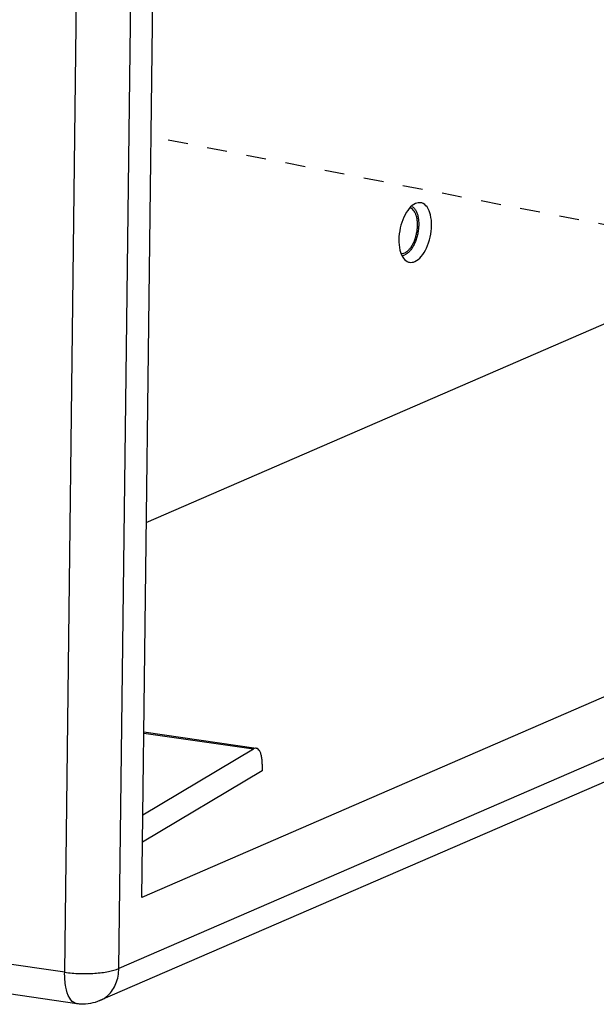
# Paper-space layout 'Layout1' of a CAD drawing. Header units: inches. Extents: x 29 to 351, y 58 to 234.
# Tile 53 of 104: x 80.65 to 83.83, y 157.61 to 163.04. Entities that reach past the tile are written whole.
import ezdxf

# ---------------------------------------------------------------- set-up
doc = ezdxf.new("R2010")
doc.units = ezdxf.units.IN
doc.header["$LTSCALE"] = 1.1
doc.header["$MEASUREMENT"] = 0
doc.linetypes.add('DASHED', pattern=[0.2, 0.1, -0.1])
doc.layers.get('0').update_dxf_attribs({"linetype": 'CONTINUOUS'})
doc.layers.add('7_ALL_FEATURES', color=7, linetype='CONTINUOUS')

psp = doc.layouts.get("Layout1")

# ---------------------------------------------------------------- linework, layer by layer
at = {"color": 7, "linetype": 'Continuous'}
for p, q in [((81.31919157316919, 158.1970219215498), (81.4882996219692, 172.0285110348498)), ((87.69164251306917, 160.9605381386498), (81.31919157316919, 158.1970219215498))]:
    psp.add_line(p, q, dxfattribs=at)
at = {"color": 4, "linetype": 'DASHED'}
psp.add_line((89.13241941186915, 160.8911925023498), (81.37053767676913, 162.3966627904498), dxfattribs=at)
at = {"color": 7, "linetype": 'Continuous'}
for points, start_tangent, end_tangent in [([(82.86086217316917, 162.0324786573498), (82.83090300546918, 162.0286722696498), (82.79620647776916, 162.0014830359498), (82.7664936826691, 161.9540186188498), (82.7462881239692, 161.8935050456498), (82.73866591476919, 161.8291549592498)], (-0.9850457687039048, 0.1722928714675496), (-0.01222539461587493, -0.9999252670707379)), ([(82.91921869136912, 161.9074545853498), (82.91309713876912, 161.9658444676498), (82.8941637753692, 162.0093848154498), (82.86530103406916, 162.0314470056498), (82.86086217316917, 162.0324786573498)], (0.01222539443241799, 0.9999252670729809), (-0.985045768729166, 0.1722928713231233)), ([(82.79702243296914, 161.7041308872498), (82.8269816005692, 161.7079372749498), (82.8616781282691, 161.7351265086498), (82.89139092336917, 161.7825909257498), (82.91159648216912, 161.8431044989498), (82.91921869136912, 161.9074545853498)], (0.9850457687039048, -0.1722928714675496), (0.01222539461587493, 0.9999252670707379)), ([(82.73866591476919, 161.8291549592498), (82.74478746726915, 161.7707650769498), (82.76372083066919, 161.7272247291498), (82.79258357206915, 161.7051625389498), (82.79702243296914, 161.7041308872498)], (-0.01222539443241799, -0.9999252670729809), (0.985045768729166, -0.1722928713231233))]:
    psp.add_spline(points, degree=3, dxfattribs=dict(at, start_tangent=start_tangent, end_tangent=end_tangent))
at = {"layer": '7_ALL_FEATURES', "color": 7, "linetype": 'Continuous'}
for p, q in [((81.19313527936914, 157.8045544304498), (81.58601391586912, 189.9384275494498)), ((80.89389766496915, 157.7832896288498), (81.28677630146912, 189.9171627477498)), ((82.81062330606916, 162.0129950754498), (82.81366967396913, 162.0111464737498)), ((82.75774881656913, 161.7409357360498), (82.76135282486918, 161.7415244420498)), ((82.76135232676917, 161.7415268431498), (82.77094986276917, 161.7446060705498)), ((81.3445052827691, 160.2674514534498), (84.5997536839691, 161.6791424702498)), ((80.89389766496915, 157.7832896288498), (60.76513491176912, 160.7033587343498)), ((87.80939465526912, 160.6738021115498), (81.19313527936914, 157.8045544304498)), ((80.96039761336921, 157.6093466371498), (60.84128623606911, 160.5280155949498)), ((87.70450859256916, 160.4956551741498), (81.08824921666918, 157.6264074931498)), ((81.33028248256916, 159.1041566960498), (81.9354284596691, 159.0163684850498)), ((81.33035504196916, 159.1100913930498), (81.95100112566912, 159.0200545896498)), ((81.32475795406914, 158.6523008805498), (81.9354284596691, 159.0163684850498)), ((81.98376700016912, 158.8953528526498), (81.32291258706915, 158.5013667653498)), ((81.98422834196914, 158.9330863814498), (81.98376700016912, 158.8953528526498))]:
    psp.add_line(p, q, dxfattribs=at)
for points, start_tangent, end_tangent in [([(82.81366967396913, 162.0111464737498), (82.8138917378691, 162.0109978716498), (82.82486926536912, 162.0008661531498), (82.8340666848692, 161.9865923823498), (82.84117078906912, 161.9686626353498), (82.84593965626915, 161.9476874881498), (82.84821088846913, 161.9243812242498), (82.8479071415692, 161.8995375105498), (82.8450387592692, 161.8740023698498), (82.83970342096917, 161.8486453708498), (82.8320828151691, 161.8243300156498), (82.82243645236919, 161.8018843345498), (82.81109282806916, 161.7820726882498), (82.79843823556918, 161.7655697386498), (82.78490361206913, 161.7529374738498), (82.77094986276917, 161.7446060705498)], (0.8327776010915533, -0.5536076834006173), (-0.9174441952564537, -0.3978644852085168)), ([(82.77109649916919, 161.7565995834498), (82.78310705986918, 161.7636613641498), (82.7947982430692, 161.7742347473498), (82.80581481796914, 161.7879984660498), (82.81582205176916, 161.8045343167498), (82.82451587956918, 161.8233398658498), (82.83163214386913, 161.8438437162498), (82.83695462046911, 161.8654228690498), (82.84032158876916, 161.8874216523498), (82.84163074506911, 161.9091716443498), (82.84084231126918, 161.9300119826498), (82.83798024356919, 161.9493094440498), (82.83313150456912, 161.9664776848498), (82.82644342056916, 161.9809950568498), (82.81811920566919, 161.9924204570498), (82.80841178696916, 162.0004067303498), (82.79942048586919, 162.0042707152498)], (0.9174441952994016, 0.3978644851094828), (-0.9645085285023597, 0.2640516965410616)), ([(82.7522718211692, 161.7530915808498), (82.75913149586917, 161.7532639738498), (82.77109649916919, 161.7565995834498)], (0.9974723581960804, -0.071055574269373), (0.9174441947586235, 0.3978644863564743)), ([(81.95097657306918, 159.0200158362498), (81.94642924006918, 159.0201766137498), (81.9354284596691, 159.0163684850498)], (-0.9891672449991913, 0.1467929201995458), (-0.8589382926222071, -0.5120791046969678)), ([(81.98422834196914, 158.9330863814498), (81.9833050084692, 158.9572393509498), (81.97985871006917, 158.9792410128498), (81.97409827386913, 158.9972410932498), (81.96648438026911, 159.0102408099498), (81.95707429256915, 159.0181348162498), (81.95097657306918, 159.0200158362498)], (0.01222539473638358, 0.9999252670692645), (-0.9891672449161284, 0.1467929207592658)), ([(80.89389766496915, 157.7832896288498), (80.97597128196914, 157.7761876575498), (81.0604553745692, 157.7777346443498), (81.13638272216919, 157.7877374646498), (81.19313527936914, 157.8045544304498)], (0.9896406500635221, -0.143566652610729), (0.9174441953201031, 0.3978644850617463)), ([(81.08823106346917, 157.6264490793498), (81.13293035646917, 157.6557621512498), (81.17693793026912, 157.7208505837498), (81.19313527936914, 157.8045544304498)], (0.9164874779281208, 0.4000633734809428), (0.01222539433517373, 0.9999252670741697)), ([(80.96028075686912, 157.6096256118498), (80.95373640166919, 157.6109137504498), (80.92155089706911, 157.6403628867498), (80.90052950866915, 157.7009396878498), (80.89389766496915, 157.7832896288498)], (-0.9940662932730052, 0.1087759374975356), (0.01222539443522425, 0.9999252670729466)), ([(81.08824921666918, 157.6264074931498), (81.03646489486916, 157.6107060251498), (80.98174103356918, 157.6072383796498), (80.96025310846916, 157.6093716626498)], (-0.9174441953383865, -0.3978644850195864), (-0.9895709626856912, 0.1440462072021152))]:
    psp.add_spline(points, degree=3, dxfattribs=dict(at, start_tangent=start_tangent, end_tangent=end_tangent))

doc.saveas('drawing.dxf')
